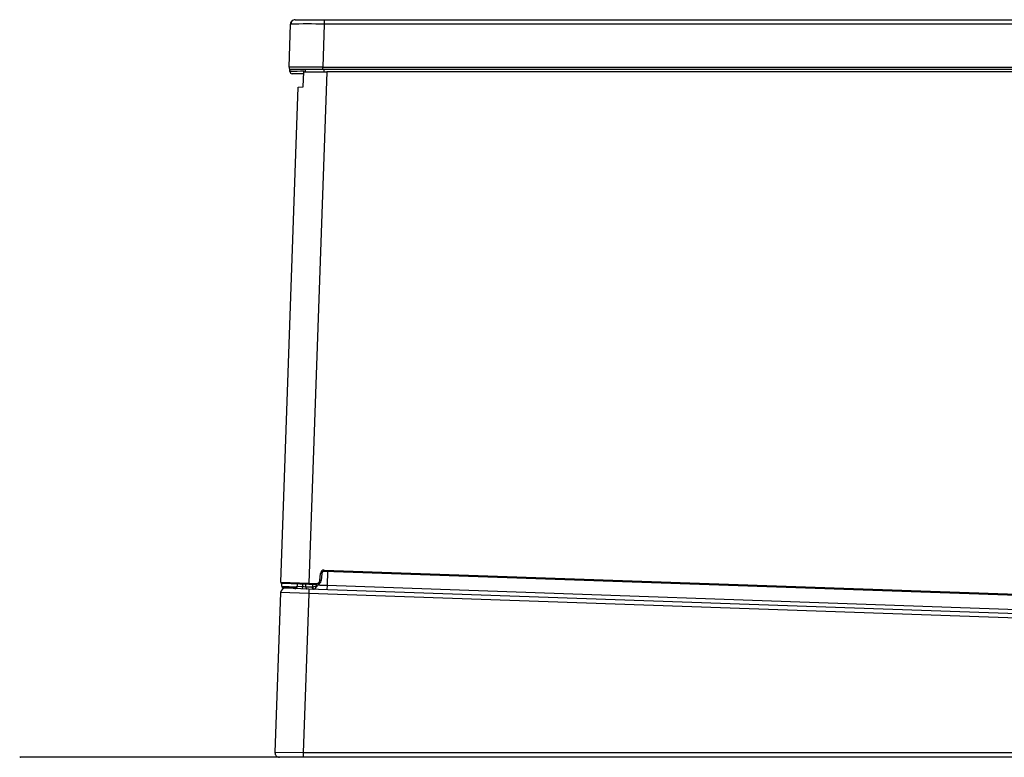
# Model space of a CAD drawing. Header units: millimetres. Extents: x -40 to 419, y 0 to 295.
# Tile 81 of 85: x 222 to 244, y 228 to 245. Entities that reach past the tile are written whole.
import ezdxf

# ---------------------------------------------------------------- set-up
doc = ezdxf.new("R2010")
doc.units = ezdxf.units.MM
doc.layers.add('BW4C_TWINTOWER_H', color=7, linetype='Continuous')
doc.layers.add('Standard', color=7, linetype='Continuous')

# ---------------------------------------------------------------- blocks, each defined once
blk = doc.blocks.new('SE2')
at = {"layer": 'BW4C_TWINTOWER_H', "color": 7, "linetype": 'Continuous'}
for p, q in [((228.087, 243.51), (228.12, 244.462)), ((228.22, 244.558), (228.864, 244.558)), ((228.864, 244.462), (228.831, 243.51)), ((228.864, 244.558), (268.946, 244.558)), ((228.864, 244.558), (228.864, 244.462)), ((268.946, 244.462), (228.864, 244.462)), ((228.831, 243.51), (268.979, 243.51)), ((228.831, 243.458), (228.831, 243.51)), ((228.107, 243.42), (228.108, 243.467)), ((228.831, 243.458), (228.137, 243.458)), ((228.401, 243.368), (228.157, 243.368)), ((228.401, 243.077), (228.413, 243.408)), ((228.413, 243.408), (228.918, 243.408)), ((228.443, 243.458), (228.441, 243.408)), ((228.918, 243.408), (228.525, 232.142)), ((268.979, 243.458), (228.831, 243.458)), ((228.854, 243.458), (228.852, 243.408)), ((268.955, 243.408), (228.918, 243.408)), ((227.905, 232.164), (228.286, 243.075)), ((228.286, 243.075), (228.401, 243.077)), ((228.766, 232.2), (228.78, 232.357)), ((228.81, 232.355), (228.78, 232.357)), ((228.81, 232.355), (228.796, 232.197)), ((228.861, 232.4), (228.862, 232.43)), ((268.631, 231.012), (228.861, 232.4)), ((228.862, 232.43), (268.632, 231.042)), ((228.937, 232.398), (228.927, 232.095)), ((227.905, 232.164), (228.525, 232.142)), ((227.925, 232.074), (227.927, 232.134)), ((227.925, 232.074), (228.256, 232.062)), ((228.524, 232.112), (227.934, 232.133)), ((228.244, 232.033), (227.954, 232.043)), ((228.524, 232.012), (228.004, 232.03)), ((228.264, 232.121), (228.263, 232.069)), ((228.264, 232.121), (228.263, 232.069)), ((228.27, 232.121), (228.269, 232.072)), ((228.269, 232.072), (228.393, 232.067)), ((228.393, 232.067), (228.393, 232.117)), ((228.453, 232.115), (228.453, 232.062)), ((228.453, 232.062), (228.593, 232.058)), ((228.524, 232.012), (228.52, 231.912)), ((228.524, 232.112), (228.525, 232.142)), ((228.693, 232.106), (228.524, 232.112)), ((277.34, 230.307), (228.524, 232.012)), ((228.525, 232.142), (228.694, 232.136)), ((228.605, 232.109), (228.604, 232.059)), ((228.693, 232.106), (228.694, 232.136)), ((228.796, 232.197), (228.766, 232.2)), ((228.927, 232.095), (228.923, 231.998)), ((228.927, 232.095), (268.656, 230.707)), ((227.901, 231.934), (227.777, 228.408)), ((228.52, 231.912), (227.901, 231.934)), ((228.52, 231.912), (228.398, 228.404)), ((277.336, 230.207), (228.52, 231.912)), ((228.398, 228.404), (227.777, 228.408)), ((275.41, 228.404), (228.398, 228.404)), ((228.398, 228.404), (228.398, 228.304)), ((222.16, 228.304), (222.17, 228.304)), ((268.92, 228.304), (222.17, 228.304))]:
    blk.add_line(p, q, dxfattribs=at)
for centre, radius, start, end in [((228.22, 244.458), 0.1, 130.2883, 178), ((228.492, 215.512), 28.952, 89.2633, 90.7367), ((228.208, 244.48), 0.0758, 108.9424, 193.336), ((228.22, 244.458), 0.1, 90, 111.2421), ((228.459, 199.646), 43.865, 89.5137, 90.4863), ((228.137, 243.508), 0.05, 178, 270), ((228.479, 199.556), 43.865, 90.0783, 90.4863), ((228.157, 243.418), 0.05, 178, 270), ((228.86, 232.35), 0.08, 88, 175), ((228.86, 232.35), 0.05, 88, 175), ((228.001, 231.93), 0.1, 88, 178), ((227.935, 232.163), 0.03, 178, 268), ((227.955, 232.073), 0.03, 178, 268), ((228.021, 231.94), 0.1, 88, 122.9846), ((228.213, 232.073), 0.0496, 268.5158, 359.2082), ((228.213, 232.073), 0.0496, 268.5158, 359.2082), ((228.213, 232.073), 0.0496, 268.5158, 289.7488), ((228.213, 232.073), 0.0496, 268.5158, 276.9163), ((228.213, 232.073), 0.0496, 337.1209, 359.2082), ((228.26, 231.894), 0.178, 87.1962, 89.2224), ((228.26, 231.896), 0.176, 84.4775, 89.248), ((228.629, 235.018), 2.96, 265.4268, 266.5836), ((228.517, 232.456), 0.406, 282.4202, 299.4082), ((228.548, 232.162), 0.179, 302.8893, 340.2984), ((228.696, 232.206), 0.1, 268, 355), ((228.696, 232.206), 0.07, 268, 355), ((231.415, 303.463), 71.412, 267.83392, 268.0031), ((227.877, 228.404), 0.1, 178, 270), ((222.16, 228.184), 0.12, 90, 94.7802), ((222.17, 228.184), 0.12, 90, 94.7802)]:
    blk.add_arc(centre, radius, start, end, dxfattribs=at)
for centre, major_axis, ratio, start_param, end_param in [((228.225, 232.072), (-0.0017, -0.05), 0.874106, 0, 1.583857), ((228.369, 232.067), (-0.0017, -0.05), 0.485226, 0, 1.570278), ((228.488, 232.063), (-0.0017, -0.05), 0.706891, 4.754528, 6.283185), ((228.594, 232.111), (-0.0013, 0.0537), 0.706694, 3.098295, 3.390124), ((228.629, 232.058), (-0.0017, -0.05), 0.706891, 4.754528, 6.283185), ((228.64, 232.06), (-0.018, 0.0466), 0.685855, 1.329727, 2.774294)]:
    blk.add_ellipse(centre, major_axis=major_axis, ratio=ratio, start_param=start_param, end_param=end_param, dxfattribs=at)

msp = doc.modelspace()

# ---------------------------------------------------------------- block references
at = {"layer": 'Standard'}
msp.add_blockref('SE2', (0, 0), dxfattribs=at)

doc.saveas('drawing.dxf')
